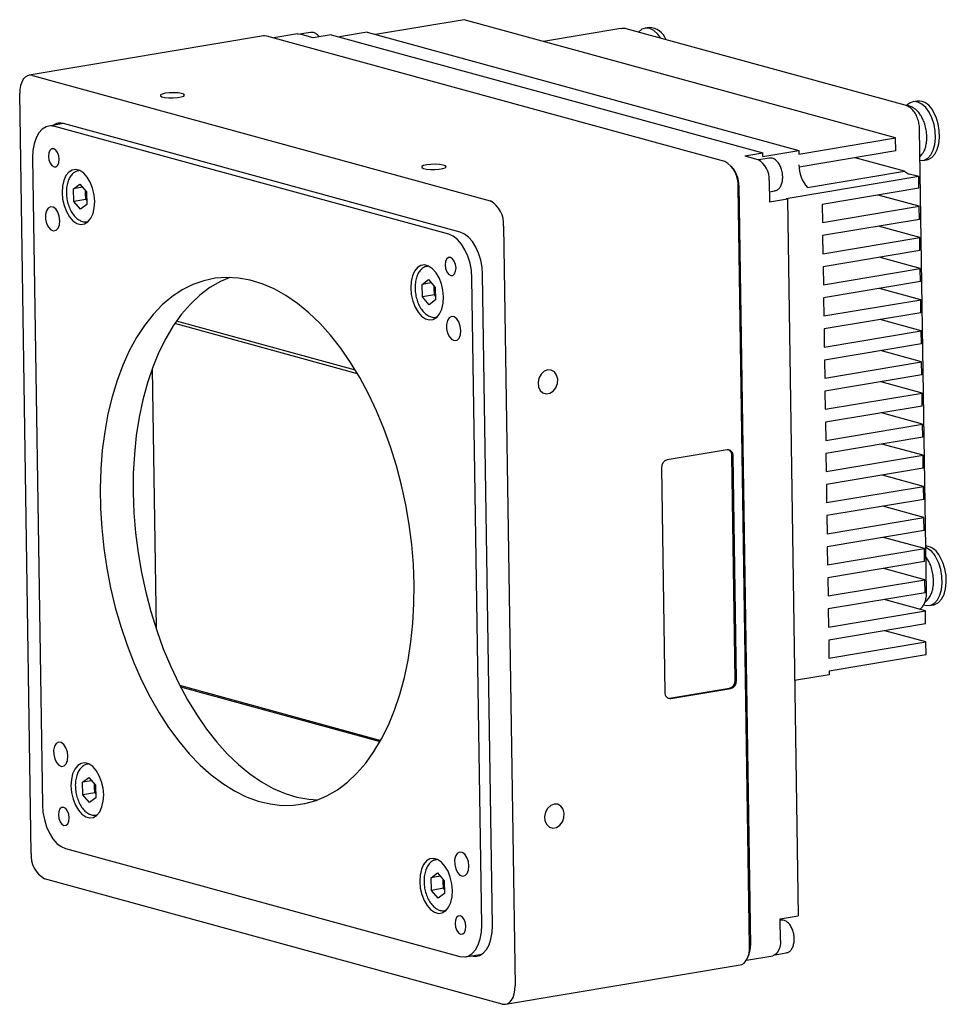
# Model space of a CAD drawing. Header units: millimetres. Extents: x 0 to 13214, y 0 to 1151.
# Tile 2 of 7: x 12945 to 13070, y 747 to 880. Entities that reach past the tile are written whole.
import ezdxf

# ---------------------------------------------------------------- set-up
doc = ezdxf.new("R2010")
doc.units = ezdxf.units.MM
doc.header["$LTSCALE"] = 5
doc.layers.add('粗实线-AW', color=7, linetype='Continuous', lineweight=50)

msp = doc.modelspace()

# ---------------------------------------------------------------- linework, layer by layer
at = {"layer": '粗实线-AW', "lineweight": 30}
for p, q in [((13005.178, 879.611), (12993.191, 877.601)), ((13063.486, 863.647), (13005.178, 879.611)), ((12984.377, 877.901), (12982.993, 877.669)), ((12984.43, 877.908), (12984.377, 877.901)), ((12992.081, 877.905), (12988.336, 877.278)), ((12992.081, 877.905), (13050.389, 861.942)), ((13026.35, 878.418), (13015.921, 876.67)), ((13064.775, 868.058), (13027.081, 878.379)), ((13030.169, 878.542), (13029.619, 878.45)), ((12978.091, 877.422), (12946.401, 872.11)), ((13040.385, 860.465), (12978.543, 877.396)), ((12982.658, 877.681), (12979.461, 877.145)), ((12984.801, 877.175), (12983.035, 877.659)), ((12987.226, 877.582), (12984.801, 877.175)), ((12987.226, 877.582), (13045.534, 861.618)), ((12946.852, 872.084), (13008.694, 855.153)), ((12946.683, 766.99), (12945.13, 869.635)), ((13066.39, 868.625), (13065.841, 868.533)), ((12951.056, 865.579), (12949.078, 865.248)), ((13003.104, 850.625), (12949.861, 865.202)), ((13004.653, 850.905), (12951.056, 865.579)), ((13067.665, 802.267), (13066.718, 864.831)), ((13050.396, 861.453), (13063.486, 863.647)), ((13063.513, 861.887), (13063.486, 863.647)), ((13045.541, 861.129), (13050.389, 861.942)), ((13050.389, 861.942), (13050.396, 861.453)), ((13063.513, 861.887), (13050.432, 859.695)), ((12946.875, 860.958), (12948.198, 773.562)), ((13043.11, 861.211), (13045.534, 861.618)), ((13043.11, 861.211), (13044.876, 860.728)), ((13046.395, 860.921), (13044.996, 860.687)), ((13045.541, 861.129), (13045.534, 861.618)), ((13046.734, 860.902), (13046.395, 860.921)), ((13064.683, 859.133), (13057.999, 860.963)), ((13066.775, 861.11), (13067.077, 861.431)), ((13067.17, 860.603), (13067.719, 860.695)), ((12953.238, 859.243), (12953.123, 859.224)), ((13041.527, 859.527), (13041.262, 859.844)), ((13066.616, 858.409), (13048.678, 855.402)), ((13051.593, 856.939), (13064.683, 859.133)), ((13066.616, 858.409), (13065.32, 858.764)), ((13066.639, 856.845), (13066.616, 858.409)), ((12952.39, 856.761), (12953.248, 857.404)), ((12953.622, 856.967), (12952.39, 856.761)), ((12952.44, 855.061), (12952.39, 856.761)), ((12953.248, 857.404), (12954.155, 856.347)), ((13043.749, 754.403), (13042.196, 857.048)), ((13042.305, 857.197), (13043.859, 754.551)), ((13046.386, 857.881), (13046.43, 854.948)), ((13066.639, 856.845), (13053.549, 854.651)), ((12954.056, 855.332), (12952.44, 855.061)), ((12954.031, 856.182), (12954.021, 856.503)), ((12954.056, 855.332), (12954.031, 856.182)), ((12954.19, 855.176), (12954.056, 855.332)), ((12954.155, 856.347), (12954.205, 854.648)), ((13046.409, 856.361), (13047.139, 856.483)), ((13048.854, 855.354), (13046.43, 854.948)), ((13048.854, 855.354), (13048.678, 855.402)), ((13048.854, 855.354), (13050.319, 758.574)), ((13066.676, 854.401), (13061.125, 855.921)), ((12953.348, 854.005), (12952.44, 855.061)), ((12954.205, 854.648), (12953.348, 854.005)), ((13053.549, 854.651), (13053.586, 852.207)), ((13053.586, 852.207), (13066.676, 854.401)), ((13066.703, 852.642), (13066.676, 854.401)), ((13066.703, 852.642), (13053.613, 850.447)), ((12954.28, 852.32), (12954.395, 852.339)), ((13010.505, 851.736), (13012.059, 749.091)), ((13066.74, 850.198), (13061.189, 851.717)), ((13053.613, 850.447), (13053.65, 848.003)), ((13053.65, 848.003), (13066.74, 850.198)), ((13066.767, 848.438), (13066.74, 850.198)), ((13066.767, 848.438), (13053.677, 846.244)), ((13066.804, 845.994), (13061.253, 847.514)), ((13000.356, 846.343), (13000.241, 846.324)), ((13053.677, 846.244), (13053.714, 843.8)), ((13053.714, 843.8), (13066.804, 845.994)), ((13066.83, 844.234), (13066.804, 845.994)), ((13007.566, 757.308), (13006.243, 844.703)), ((13009.003, 757.229), (13007.671, 845.211)), ((12999.508, 843.861), (13000.365, 844.503)), ((13000.74, 844.067), (12999.508, 843.861)), ((12999.558, 842.161), (12999.508, 843.861)), ((13000.365, 844.503), (13001.273, 843.447)), ((13001.149, 843.282), (13001.139, 843.603)), ((13001.174, 842.432), (13001.149, 843.282)), ((13001.273, 843.447), (13001.323, 841.748)), ((13066.83, 844.234), (13053.74, 842.04)), ((13066.867, 841.79), (13061.316, 843.31)), ((13001.174, 842.432), (12999.558, 842.161)), ((13000.465, 841.105), (12999.558, 842.161)), ((13001.307, 842.276), (13001.174, 842.432)), ((13053.74, 842.04), (13053.777, 839.596)), ((13001.323, 841.748), (13000.465, 841.105)), ((13053.777, 839.596), (13066.867, 841.79)), ((13066.894, 840.031), (13066.867, 841.79)), ((13001.398, 839.42), (13001.513, 839.439)), ((13066.894, 840.031), (13053.804, 837.837)), ((12990.783, 831.794), (12966.081, 838.557)), ((12990.496, 832.272), (12966.313, 838.893)), ((13066.931, 837.587), (13061.38, 839.107)), ((13053.804, 837.837), (13053.841, 835.393)), ((13053.841, 835.393), (13066.931, 837.587)), ((13066.957, 835.827), (13066.931, 837.587)), ((13066.957, 835.827), (13053.867, 833.633)), ((13066.994, 833.383), (13061.444, 834.903)), ((13053.867, 833.633), (13053.904, 831.189)), ((13053.904, 831.189), (13066.994, 833.383)), ((13067.021, 831.624), (13066.994, 833.383)), ((12963.017, 832.451), (12963.548, 797.37)), ((13067.021, 831.624), (13053.931, 829.43)), ((13067.058, 829.18), (13061.507, 830.699)), ((13053.931, 829.43), (13053.968, 826.986)), ((13053.968, 826.986), (13067.058, 829.18)), ((13067.085, 827.42), (13067.058, 829.18)), ((13067.085, 827.42), (13053.995, 825.226)), ((13067.122, 824.976), (13061.571, 826.496)), ((13053.995, 825.226), (13054.032, 822.782)), ((13054.032, 822.782), (13067.122, 824.976)), ((13067.148, 823.216), (13067.122, 824.976)), ((13067.148, 823.216), (13054.058, 821.022)), ((13067.185, 820.773), (13061.634, 822.292)), ((13040.708, 821.517), (13032.628, 820.163)), ((13041.813, 790.418), (13041.355, 820.723)), ((13041.99, 790.37), (13041.531, 820.675)), ((13054.058, 821.022), (13054.095, 818.578)), ((13054.095, 818.578), (13067.185, 820.773)), ((13067.212, 819.013), (13067.185, 820.773)), ((13031.835, 819.05), (13032.294, 788.745)), ((13067.212, 819.013), (13054.122, 816.819)), ((13067.249, 816.569), (13061.698, 818.089)), ((13054.122, 816.819), (13054.159, 814.375)), ((13054.159, 814.375), (13067.249, 816.569)), ((13067.276, 814.809), (13067.249, 816.569)), ((13067.276, 814.809), (13054.186, 812.615)), ((13067.312, 812.365), (13061.762, 813.885)), ((13054.186, 812.615), (13054.223, 810.171)), ((13054.223, 810.171), (13067.312, 812.365)), ((13067.339, 810.606), (13067.312, 812.365)), ((13067.339, 810.606), (13054.249, 808.412)), ((13067.376, 808.162), (13061.825, 809.682)), ((13054.249, 808.412), (13054.286, 805.968)), ((13054.286, 805.968), (13067.376, 808.162)), ((13067.403, 806.402), (13067.376, 808.162)), ((13067.403, 806.402), (13054.313, 804.208)), ((13067.971, 806.423), (13067.594, 806.992)), ((13067.44, 803.958), (13061.889, 805.478)), ((13054.313, 804.208), (13054.35, 801.764)), ((13054.35, 801.764), (13067.44, 803.958)), ((13067.466, 802.199), (13067.44, 803.958)), ((13067.466, 802.199), (13054.376, 800.005)), ((13067.503, 799.755), (13061.953, 801.274)), ((13054.376, 800.005), (13054.413, 797.561)), ((13054.413, 797.561), (13067.503, 799.755)), ((13067.53, 797.995), (13067.503, 799.755)), ((13068.08, 800.482), (13068.629, 800.575)), ((13067.53, 797.995), (13054.44, 795.801)), ((13067.567, 795.551), (13062.016, 797.071)), ((13054.44, 795.801), (13054.477, 793.357)), ((13054.477, 793.357), (13067.567, 795.551)), ((13067.594, 793.791), (13067.567, 795.551)), ((13067.594, 793.791), (13054.504, 791.597)), ((13054.504, 791.597), (13054.511, 791.109)), ((13054.511, 791.109), (13049.838, 790.325)), ((12966.733, 789.703), (12993.916, 782.26)), ((12966.844, 789.487), (12993.826, 782.1)), ((13032.94, 787.951), (13041.02, 789.305)), ((13033.116, 787.903), (13041.197, 789.257)), ((12954.451, 779.082), (12954.336, 779.063)), ((12953.603, 776.599), (12954.461, 777.242)), ((12954.836, 776.806), (12953.603, 776.599)), ((12954.461, 777.242), (12955.368, 776.186)), ((12953.653, 774.9), (12953.603, 776.599)), ((12955.244, 776.021), (12955.235, 776.342)), ((12955.269, 775.171), (12955.244, 776.021)), ((12955.368, 776.186), (12955.418, 774.487)), ((12955.269, 775.171), (12953.653, 774.9)), ((12954.561, 773.844), (12953.653, 774.9)), ((12955.418, 774.487), (12954.561, 773.844)), ((12955.403, 775.015), (12955.269, 775.171)), ((12955.493, 772.159), (12955.608, 772.178)), ((12951.337, 767.64), (13004.58, 753.063)), ((13001.569, 766.182), (13001.454, 766.162)), ((13010.336, 746.642), (12948.494, 763.573)), ((13000.721, 763.699), (13001.578, 764.342)), ((13001.953, 763.906), (13000.721, 763.699)), ((13000.771, 762), (13000.721, 763.699)), ((13001.578, 764.342), (13002.486, 763.286)), ((13002.387, 762.271), (13000.771, 762)), ((13002.362, 763.12), (13002.352, 763.441)), ((13002.387, 762.271), (13002.362, 763.12)), ((13002.521, 762.115), (13002.387, 762.271)), ((13002.486, 763.286), (13002.536, 761.586)), ((13001.678, 760.943), (13000.771, 762)), ((13002.536, 761.586), (13001.678, 760.943)), ((13002.611, 759.259), (13002.726, 759.278)), ((13047.895, 758.168), (13050.319, 758.574)), ((13047.939, 755.235), (13047.895, 758.168)), ((13047.953, 757.983), (13047.898, 757.973)), ((13048.292, 757.963), (13047.953, 757.983)), ((13005.363, 753.018), (13007.582, 753.39)), ((13043.333, 752.578), (13046.88, 753.173)), ((13043.524, 752.972), (13043.671, 753.359)), ((13047.193, 753.293), (13048.697, 753.545)), ((13010.788, 746.616), (13042.478, 751.928))]:
    msp.add_line(p, q, dxfattribs=at)
at = {"layer": '粗实线-AW', "lineweight": 30, "flags": 128}
for points in [[(13031.746, 877.101), (13031.332, 877.663), (13030.814, 878.131), (13030.267, 878.403), (13029.721, 878.463), (13029.206, 878.309), (13028.749, 877.948), (13028.745, 877.945)], [(12978.543, 877.396), (12978.199, 877.434), (12978.091, 877.422)], [(12982.658, 877.681), (12982.748, 877.691), (12983.035, 877.659)], [(12946.852, 872.084), (12946.508, 872.122), (12946.179, 872.046), (12945.878, 871.859), (12945.616, 871.567), (12945.403, 871.183), (12945.247, 870.721), (12945.155, 870.198), (12945.13, 869.635)], [(12964.788, 869.67), (12964.372, 869.572), (12964.144, 869.45), (12964.133, 869.323), (12964.343, 869.206), (12964.744, 869.116), (12965.282, 869.066), (12965.884, 869.06), (12966.47, 869.102), (12966.96, 869.184), (12967.288, 869.296), (12967.41, 869.422), (12967.308, 869.546), (12966.998, 869.651), (12966.52, 869.723), (12965.94, 869.751), (12965.336, 869.733), (12964.788, 869.67)], [(13068.015, 867.107), (13067.553, 867.746), (13067.035, 868.214), (13066.489, 868.486), (13065.943, 868.546), (13065.428, 868.392), (13064.984, 868.046)], [(13066.782, 860.595), (13066.797, 860.594), (13067.331, 860.641), (13067.821, 860.9), (13068.24, 861.357), (13068.565, 861.987), (13068.779, 862.756), (13068.871, 863.622), (13068.835, 864.54), (13068.673, 865.459), (13068.395, 866.331), (13068.015, 867.107)], [(13067.719, 860.695), (13067.881, 860.733), (13068.37, 860.992), (13068.789, 861.449), (13069.114, 862.079), (13069.329, 862.848), (13069.42, 863.714), (13069.384, 864.632), (13069.223, 865.551), (13068.945, 866.423), (13068.564, 867.199)], [(12949.861, 865.202), (12949.265, 865.268), (12948.695, 865.136), (12948.172, 864.812), (12947.718, 864.307), (12947.349, 863.64), (12947.079, 862.839), (12946.919, 861.933), (12946.875, 860.958)], [(12950.485, 860.748), (12950.422, 861.231), (12950.257, 861.671), (12950.014, 862.001), (12949.731, 862.172), (12949.45, 862.156), (12949.216, 861.956), (12949.062, 861.603), (12949.013, 861.151), (12949.076, 860.668), (12949.242, 860.228), (12949.485, 859.898), (12949.768, 859.728), (12950.048, 859.743), (12950.283, 859.943), (12950.436, 860.296), (12950.485, 860.748)], [(12955.264, 855.059), (12955.186, 855.954), (12954.985, 856.832), (12954.672, 857.642), (12954.264, 858.337), (12953.786, 858.877), (12953.266, 859.23), (12952.734, 859.376), (12952.22, 859.306), (12951.755, 859.024), (12951.365, 858.547), (12951.074, 857.903), (12950.897, 857.128), (12950.847, 856.268), (12950.924, 855.373), (12951.125, 854.495), (12951.439, 853.685), (12951.846, 852.99), (12952.324, 852.45), (12952.844, 852.097), (12953.376, 851.951), (12953.89, 852.021), (12954.355, 852.303), (12954.745, 852.78), (12955.037, 853.424), (12955.213, 854.199), (12955.264, 855.059)], [(13000.127, 859.995), (12999.711, 859.896), (12999.482, 859.775), (12999.472, 859.648), (12999.681, 859.531), (13000.082, 859.441), (13000.62, 859.39), (13001.223, 859.385), (13001.809, 859.426), (13002.299, 859.509), (13002.626, 859.621), (13002.748, 859.747), (13002.647, 859.871), (13002.336, 859.976), (13001.859, 860.048), (13001.278, 860.076), (13000.674, 860.058), (13000.127, 859.995)], [(12954.041, 856.48), (12954.033, 856.372), (12954.031, 856.182)], [(12950.552, 852.455), (12950.478, 853.055), (12950.282, 853.611), (12949.992, 854.046), (12949.646, 854.302), (12949.291, 854.345), (12948.975, 854.168), (12948.741, 853.796), (12948.621, 853.279), (12948.63, 852.686), (12948.767, 852.098), (12949.014, 851.594), (12949.338, 851.242), (12949.694, 851.09), (12950.036, 851.158), (12950.315, 851.437), (12950.496, 851.89), (12950.552, 852.455)], [(12954.324, 852.328), (12954.293, 852.322), (12954.28, 852.32)], [(13006.243, 844.703), (13006.169, 845.711), (13005.981, 846.713), (13005.684, 847.669), (13005.292, 848.544), (13004.818, 849.303), (13004.282, 849.917), (13003.703, 850.364), (13003.104, 850.625)], [(13007.671, 845.211), (13007.6, 846.18), (13007.419, 847.143), (13007.134, 848.062), (13006.757, 848.903), (13006.301, 849.633), (13005.785, 850.224), (13005.229, 850.654), (13004.653, 850.905)], [(13004.082, 846.074), (13004.019, 846.557), (13003.853, 846.997), (13003.61, 847.327), (13003.327, 847.498), (13003.047, 847.482), (13002.812, 847.282), (13002.658, 846.929), (13002.609, 846.477), (13002.672, 845.994), (13002.838, 845.554), (13003.081, 845.224), (13003.364, 845.054), (13003.644, 845.07), (13003.879, 845.269), (13004.033, 845.622), (13004.082, 846.074)], [(13002.381, 842.159), (13002.304, 843.054), (13002.103, 843.932), (13001.789, 844.742), (13001.382, 845.437), (13000.904, 845.977), (13000.384, 846.33), (12999.851, 846.475), (12999.338, 846.406), (12998.872, 846.124), (12998.483, 845.647), (12998.191, 845.002), (12998.015, 844.228), (12997.964, 843.368), (12998.042, 842.473), (12998.243, 841.595), (12998.556, 840.785), (12998.964, 840.09), (12999.441, 839.55), (12999.962, 839.197), (13000.494, 839.051), (13001.008, 839.121), (13001.473, 839.403), (13001.863, 839.88), (13002.154, 840.524), (13002.331, 841.299), (13002.381, 842.159)], [(12998.424, 803.328), (12998.323, 806.006), (12998.101, 808.702), (12997.759, 811.401), (12997.3, 814.086), (12996.726, 816.744), (12996.04, 819.357), (12995.246, 821.912), (12994.349, 824.394), (12993.354, 826.789), (12992.267, 829.082), (12991.093, 831.261), (12989.84, 833.313), (12988.515, 835.227), (12987.125, 836.991), (12985.678, 838.596), (12984.183, 840.032), (12982.648, 841.291), (12981.082, 842.366), (12979.493, 843.25), (12977.892, 843.939), (12976.287, 844.429), (12974.687, 844.717), (12973.102, 844.8), (12971.54, 844.68), (12970.011, 844.355), (12968.523, 843.829), (12967.085, 843.105), (12965.705, 842.185), (12964.391, 841.077), (12963.15, 839.785), (12961.99, 838.318), (12960.917, 836.684), (12959.938, 834.892), (12959.058, 832.952), (12958.281, 830.876), (12957.614, 828.675), (12957.058, 826.362), (12956.618, 823.951), (12956.296, 821.455), (12956.094, 818.888), (12956.013, 816.266), (12956.053, 813.602), (12956.215, 810.913), (12956.496, 808.214), (12956.897, 805.52), (12957.414, 802.846), (12958.044, 800.209), (12958.785, 797.623), (12959.631, 795.103), (12960.577, 792.663), (12961.619, 790.317), (12962.751, 788.079), (12963.965, 785.962), (12965.255, 783.978), (12966.614, 782.137), (12968.033, 780.451), (12969.505, 778.93), (12971.021, 777.581), (12972.573, 776.414), (12974.151, 775.433), (12975.747, 774.646), (12977.352, 774.056), (12978.956, 773.667), (12980.549, 773.482), (12982.124, 773.5), (12983.67, 773.723), (12985.18, 774.148), (12986.644, 774.774), (12988.054, 775.597), (12989.402, 776.611), (12990.68, 777.812), (12991.881, 779.193), (12992.999, 780.745), (12994.025, 782.459), (12994.956, 784.326), (12995.785, 786.336), (12996.507, 788.476), (12997.12, 790.734), (12997.618, 793.098), (12997.999, 795.553), (12998.261, 798.086), (12998.403, 800.683), (12998.424, 803.328)], [(12973.527, 844.798), (12972.241, 844.237), (12970.831, 843.414), (12969.483, 842.399), (12968.205, 841.198), (12967.004, 839.818), (12965.887, 838.266), (12964.86, 836.552), (12963.929, 834.684), (12963.1, 832.675), (12962.378, 830.535), (12961.766, 828.277), (12961.268, 825.913), (12960.886, 823.458), (12960.624, 820.924), (12960.482, 818.328), (12960.462, 815.683)], [(13001.159, 843.58), (13001.15, 843.472), (13001.149, 843.282)], [(13001.442, 839.428), (13001.41, 839.422), (13001.398, 839.42)], [(13004.738, 837.62), (13004.663, 838.22), (13004.468, 838.776), (13004.177, 839.211), (13003.831, 839.467), (13003.476, 839.51), (13003.161, 839.333), (13002.927, 838.961), (13002.806, 838.444), (13002.815, 837.851), (13002.952, 837.263), (13003.2, 836.759), (13003.523, 836.407), (13003.88, 836.255), (13004.221, 836.323), (13004.5, 836.602), (13004.681, 837.055), (13004.738, 837.62)], [(13016.47, 832.302), (13015.99, 832.112), (13015.578, 831.73), (13015.29, 831.208), (13015.165, 830.615), (13015.219, 830.033), (13015.445, 829.539), (13015.813, 829.2), (13016.273, 829.062), (13016.763, 829.145), (13017.217, 829.435), (13017.573, 829.895), (13017.783, 830.463), (13017.82, 831.06), (13017.677, 831.608), (13017.375, 832.032), (13016.953, 832.274), (13016.47, 832.302)], [(12960.462, 815.683), (12960.563, 813.005), (12960.785, 810.309), (12961.126, 807.61), (12961.585, 804.924), (12962.159, 802.267), (12962.845, 799.653), (12963.639, 797.098), (12964.536, 794.617), (12965.531, 792.222), (12966.618, 789.929), (12967.792, 787.75), (12969.045, 785.697), (12970.37, 783.784), (12971.76, 782.019), (12973.207, 780.415), (12974.702, 778.979), (12976.237, 777.719), (12977.804, 776.645), (12979.392, 775.76), (12980.993, 775.071), (12982.598, 774.581), (12984.198, 774.294), (12985.358, 774.213)], [(13067.302, 800.575), (13067.707, 800.473), (13068.241, 800.52), (13068.731, 800.779), (13069.149, 801.236), (13069.475, 801.866), (13069.689, 802.635), (13069.781, 803.501), (13069.745, 804.419), (13069.583, 805.338), (13069.305, 806.21), (13068.925, 806.986)], [(13068.629, 800.575), (13068.79, 800.612), (13069.28, 800.871), (13069.699, 801.328), (13070.024, 801.958), (13070.238, 802.727), (13070.33, 803.594), (13070.294, 804.511), (13070.133, 805.431), (13069.855, 806.302), (13069.474, 807.078)], [(13032.751, 787.946), (13032.782, 787.943), (13032.94, 787.951)], [(12951.647, 780.114), (12951.573, 780.715), (12951.377, 781.27), (12951.087, 781.705), (12950.741, 781.962), (12950.386, 782.004), (12950.07, 781.828), (12949.836, 781.456), (12949.716, 780.938), (12949.725, 780.345), (12949.862, 779.757), (12950.109, 779.253), (12950.433, 778.902), (12950.789, 778.749), (12951.13, 778.818), (12951.41, 779.097), (12951.59, 779.549), (12951.647, 780.114)], [(12956.477, 774.898), (12956.4, 775.793), (12956.198, 776.671), (12955.885, 777.481), (12955.477, 778.176), (12955, 778.716), (12954.48, 779.069), (12953.947, 779.214), (12953.433, 779.144), (12952.968, 778.863), (12952.578, 778.386), (12952.287, 777.741), (12952.111, 776.967), (12952.06, 776.107), (12952.137, 775.212), (12952.338, 774.334), (12952.652, 773.524), (12953.059, 772.829), (12953.537, 772.289), (12954.057, 771.936), (12954.59, 771.79), (12955.103, 771.86), (12955.569, 772.142), (12955.958, 772.619), (12956.25, 773.263), (12956.426, 774.038), (12956.477, 774.898)], [(12955.254, 776.319), (12955.246, 776.211), (12955.244, 776.021)], [(12948.198, 773.562), (12948.272, 772.554), (12948.46, 771.553), (12948.757, 770.597), (12949.149, 769.722), (12949.623, 768.963), (12950.16, 768.348), (12950.738, 767.902), (12951.337, 767.64)], [(12951.832, 771.789), (12951.769, 772.272), (12951.603, 772.712), (12951.36, 773.042), (12951.077, 773.212), (12950.797, 773.196), (12950.562, 772.997), (12950.408, 772.644), (12950.359, 772.192), (12950.423, 771.709), (12950.588, 771.269), (12950.831, 770.938), (12951.114, 770.768), (12951.394, 770.784), (12951.629, 770.984), (12951.783, 771.336), (12951.832, 771.789)], [(13017.358, 773.647), (13016.878, 773.458), (13016.466, 773.076), (13016.178, 772.553), (13016.052, 771.961), (13016.106, 771.378), (13016.333, 770.884), (13016.701, 770.545), (13017.161, 770.408), (13017.651, 770.49), (13018.105, 770.781), (13018.461, 771.241), (13018.671, 771.808), (13018.707, 772.406), (13018.565, 772.953), (13018.262, 773.377), (13017.841, 773.619), (13017.358, 773.647)], [(12955.537, 772.167), (12955.506, 772.161), (12955.493, 772.159)], [(13003.595, 761.997), (13003.517, 762.892), (13003.316, 763.77), (13003.002, 764.581), (13002.595, 765.276), (13002.117, 765.815), (13001.597, 766.168), (13001.065, 766.314), (13000.551, 766.244), (13000.086, 765.963), (12999.696, 765.486), (12999.405, 764.841), (12999.228, 764.067), (12999.177, 763.207), (12999.255, 762.312), (12999.456, 761.434), (12999.77, 760.624), (13000.177, 759.929), (13000.655, 759.389), (13001.175, 759.036), (13001.707, 758.89), (13002.221, 758.96), (13002.686, 759.242), (13003.076, 759.719), (13003.367, 760.363), (13003.544, 761.138), (13003.595, 761.997)], [(13005.832, 765.279), (13005.758, 765.88), (13005.562, 766.435), (13005.272, 766.87), (13004.926, 767.127), (13004.571, 767.169), (13004.256, 766.993), (13004.022, 766.62), (13003.901, 766.103), (13003.91, 765.51), (13004.047, 764.922), (13004.294, 764.418), (13004.618, 764.066), (13004.975, 763.914), (13005.316, 763.982), (13005.595, 764.262), (13005.776, 764.714), (13005.832, 765.279)], [(13002.372, 763.419), (13002.364, 763.311), (13002.362, 763.12)], [(13002.655, 759.267), (13002.623, 759.261), (13002.611, 759.259)], [(13005.428, 757.115), (13005.365, 757.598), (13005.199, 758.038), (13004.957, 758.368), (13004.673, 758.538), (13004.393, 758.522), (13004.158, 758.323), (13004.005, 757.97), (13003.956, 757.518), (13004.019, 757.035), (13004.184, 756.595), (13004.427, 756.264), (13004.71, 756.094), (13004.991, 756.11), (13005.226, 756.31), (13005.379, 756.662), (13005.428, 757.115)], [(13004.58, 753.063), (13005.176, 752.997), (13005.746, 753.129), (13006.269, 753.454), (13006.723, 753.959), (13007.093, 754.625), (13007.362, 755.427), (13007.522, 756.333), (13007.566, 757.308)], [(13006.132, 753.147), (13006.705, 753.084), (13007.253, 753.211), (13007.756, 753.523), (13008.193, 754.009), (13008.548, 754.649), (13008.807, 755.42), (13008.961, 756.291), (13009.003, 757.229)], [(13042.478, 751.928), (13042.7, 751.992), (13043.001, 752.179), (13043.263, 752.471), (13043.476, 752.855), (13043.632, 753.317), (13043.724, 753.84), (13043.749, 754.403)], [(13047.939, 755.235), (13047.918, 754.766), (13047.841, 754.331), (13047.712, 753.945), (13047.534, 753.625), (13047.316, 753.382), (13047.065, 753.226), (13046.88, 753.173)], [(13010.336, 746.642), (13010.68, 746.604), (13011.009, 746.68), (13011.31, 746.867), (13011.573, 747.159), (13011.786, 747.543), (13011.941, 748.005), (13012.034, 748.528), (13012.059, 749.091)]]:
    msp.add_lwpolyline(points, dxfattribs=at)
at = {"layer": '粗实线-AW', "lineweight": 30}
for centre, radius, start, end in [((13030.123, 876.053), 2.489, 20.02357, 88.94049), ((13066.489, 866.405), 2.222, 20.93338, 92.54535), ((12950.586, 863.937), 1.708, 74.02635, 124.98454), ((13043.427, 858.136), 2.97, 355.07192, 60.7899), ((13038.646, 857.354), 3.563, 355.07182, 60.79003), ((13038.536, 857.233), 3.77, 359.45285, 37.48462), ((13054.76, 859.909), 4.342, 178.97915, 223.16008), ((13065.78, 860.292), 1.596, 226.57628, 253.25622), ((12956.59, 856.256), 2.56, 181.66711, 199.95926), ((13006.955, 852.043), 3.563, 355.07182, 60.79003), ((13003.708, 843.356), 2.56, 181.66798, 199.95809), ((13040.773, 820.757), 0.762, 353.79479, 94.87526), ((13040.505, 820.767), 0.85, 357.04552, 62.56819), ((13032.917, 819.118), 1.084, 105.44649, 183.59998), ((13067.186, 806.036), 2.515, 24.47158, 81.19309), ((13066.233, 805.572), 3.041, 27.71777, 63.83527), ((13040.731, 790.35), 1.084, 285.44639, 3.6), ((13040.908, 790.302), 1.084, 285.44639, 3.6), ((13033.052, 788.662), 0.762, 173.79487, 274.87531), ((12957.803, 776.095), 2.56, 181.66708, 199.95928), ((12950.233, 766.684), 3.563, 175.07183, 240.79007), ((13004.921, 763.195), 2.56, 181.66796, 199.95812), ((13040.635, 754.448), 3.225, 340.26304, 1.82941)]:
    msp.add_arc(centre, radius, start, end, dxfattribs=at)
for points, knots in [([(12985.573, 877.305), (12985.56, 877.326), (12985.441, 877.517), (12985.16, 877.73), (12984.783, 877.918), (12984.545, 877.901), (12984.447, 877.894)], [0, 0, 0, 0, 0.0486084, 0.432081, 0.764611, 1, 1, 1, 1]), ([(13027.081, 878.379), (13026.935, 878.412), (13026.69, 878.469), (13026.446, 878.414), (13026.348, 878.392)], [0, 0, 0, 0, 0.5964257, 1, 1, 1, 1]), ([(13066.718, 864.831), (13066.713, 864.966), (13066.696, 865.344), (13066.571, 865.972), (13066.31, 866.669), (13065.944, 867.263), (13065.501, 867.71), (13065.098, 867.956), (13064.848, 868.035), (13064.775, 868.058)], [0, 0, 0, 0, 0.0949799, 0.2683431, 0.4438862, 0.6240665, 0.7880188, 0.9379047, 1, 1, 1, 1]), ([(13067.619, 864.688), (13067.563, 864.959), (13067.484, 865.341), (13067.297, 865.87), (13067.109, 866.296), (13066.844, 866.753), (13066.526, 867.17), (13066.152, 867.529), (13065.727, 867.8), (13065.336, 867.962), (13065.087, 867.974), (13065.002, 867.979)], [0, 0, 0, 0, 0.16305309, 0.22929693, 0.33801995, 0.44896737, 0.56655122, 0.68789338, 0.81136212, 0.93534198, 1, 1, 1, 1]), ([(13067.069, 861.442), (13067.147, 861.555), (13067.328, 861.816), (13067.516, 862.322), (13067.644, 862.874), (13067.698, 863.402), (13067.709, 863.99), (13067.654, 864.418), (13067.619, 864.688)], [0, 0, 0, 0, 0.1376257, 0.3199448, 0.5067479, 0.6464237, 0.7774547, 1, 1, 1, 1]), ([(13047.133, 856.508), (13047.206, 856.515), (13047.418, 856.536), (13047.713, 856.767), (13047.985, 857.14), (13048.165, 857.645), (13048.239, 858.243), (13048.198, 858.887), (13048.045, 859.517), (13047.789, 860.085), (13047.444, 860.544), (13047.106, 860.802), (13046.885, 860.876), (13046.821, 860.898)], [0, 0, 0, 0, 0.0486117, 0.140494, 0.2337643, 0.3333111, 0.4361642, 0.5388763, 0.6415425, 0.7447867, 0.8493619, 0.9558627, 1, 1, 1, 1]), ([(12953.138, 859.202), (12953.049, 859.192), (12952.786, 859.164), (12952.4, 858.922), (12952.014, 858.522), (12951.715, 857.981), (12951.512, 857.32), (12951.42, 856.569), (12951.444, 855.773), (12951.581, 854.977), (12951.826, 854.221), (12952.169, 853.54), (12952.6, 852.971), (12953.087, 852.561), (12953.601, 852.339), (12954.027, 852.266), (12954.261, 852.333), (12954.333, 852.354)], [0, 0, 0, 0, 0.0346229, 0.1012929, 0.16843, 0.2390881, 0.3129538, 0.3878208, 0.4624709, 0.5369714, 0.611645, 0.6867737, 0.7627762, 0.8398388, 0.906934, 0.9711255, 1, 1, 1, 1]), ([(13000.256, 846.302), (13000.166, 846.292), (12999.904, 846.264), (12999.517, 846.021), (12999.132, 845.622), (12998.833, 845.081), (12998.63, 844.42), (12998.537, 843.669), (12998.561, 842.873), (12998.699, 842.077), (12998.944, 841.321), (12999.286, 840.64), (12999.717, 840.071), (13000.205, 839.661), (13000.719, 839.439), (13001.145, 839.366), (13001.378, 839.433), (13001.451, 839.453)], [0, 0, 0, 0, 0.0346228, 0.1012933, 0.16843, 0.2390881, 0.3129538, 0.387821, 0.462471, 0.5369717, 0.6116453, 0.6867738, 0.7627766, 0.839839, 0.9069338, 0.9711257, 1, 1, 1, 1]), ([(13068.527, 804.749), (13068.471, 805.021), (13068.392, 805.403), (13068.203, 805.93), (13068.083, 806.226), (13067.983, 806.396), (13067.968, 806.421)], [0, 0, 0, 0, 0.4576964, 0.6436464, 0.9488353, 1, 1, 1, 1]), ([(13067.439, 800.949), (13067.453, 800.957), (13067.629, 801.049), (13067.895, 801.353), (13068.208, 801.826), (13068.425, 802.382), (13068.551, 802.935), (13068.605, 803.464), (13068.616, 804.051), (13068.561, 804.48), (13068.527, 804.749)], [0, 0, 0, 0, 0.0129334, 0.1659036, 0.3193826, 0.4632753, 0.6107068, 0.7209449, 0.8243595, 1, 1, 1, 1]), ([(13066.751, 799.961), (13066.874, 800.072), (13067.137, 800.307), (13067.415, 800.804), (13067.606, 801.402), (13067.666, 801.913), (13067.665, 802.207), (13067.665, 802.267)], [0, 0, 0, 0, 0.2043296, 0.4329578, 0.6806432, 0.9354134, 1, 1, 1, 1]), ([(12954.352, 779.041), (12954.262, 779.031), (12953.999, 779.003), (12953.613, 778.76), (12953.227, 778.361), (12952.929, 777.82), (12952.726, 777.159), (12952.633, 776.408), (12952.657, 775.612), (12952.794, 774.816), (12953.039, 774.06), (12953.382, 773.379), (12953.813, 772.81), (12954.301, 772.4), (12954.814, 772.178), (12955.241, 772.105), (12955.474, 772.172), (12955.546, 772.192)], [0, 0, 0, 0, 0.0346227, 0.101293, 0.1684299, 0.2390881, 0.312954, 0.3878207, 0.4624705, 0.5369715, 0.6116448, 0.6867734, 0.7627762, 0.8398388, 0.906934, 0.9711255, 1, 1, 1, 1]), ([(13001.469, 766.141), (13001.38, 766.131), (13001.117, 766.102), (13000.731, 765.86), (13000.345, 765.461), (13000.046, 764.92), (12999.843, 764.259), (12999.751, 763.507), (12999.774, 762.712), (12999.912, 761.916), (13000.157, 761.159), (13000.5, 760.479), (13000.931, 759.91), (13001.418, 759.5), (13001.932, 759.277), (13002.358, 759.204), (13002.591, 759.271), (13002.664, 759.292)], [0, 0, 0, 0, 0.0346227, 0.1012934, 0.1684299, 0.2390881, 0.3129541, 0.3878208, 0.4624706, 0.5369718, 0.6116451, 0.6867735, 0.7627765, 0.839839, 0.9069338, 0.9711257, 1, 1, 1, 1]), ([(13048.691, 753.569), (13048.764, 753.576), (13048.976, 753.597), (13049.271, 753.828), (13049.543, 754.201), (13049.723, 754.706), (13049.797, 755.305), (13049.756, 755.948), (13049.603, 756.578), (13049.347, 757.147), (13049.002, 757.606), (13048.664, 757.863), (13048.443, 757.937), (13048.379, 757.959)], [0, 0, 0, 0, 0.0486119, 0.1404943, 0.2337646, 0.3333106, 0.436164, 0.5388761, 0.6415426, 0.7447865, 0.8493617, 0.9558627, 1, 1, 1, 1])]:
    msp.add_open_spline(points, degree=3, knots=knots, dxfattribs=at)

doc.saveas('drawing.dxf')
